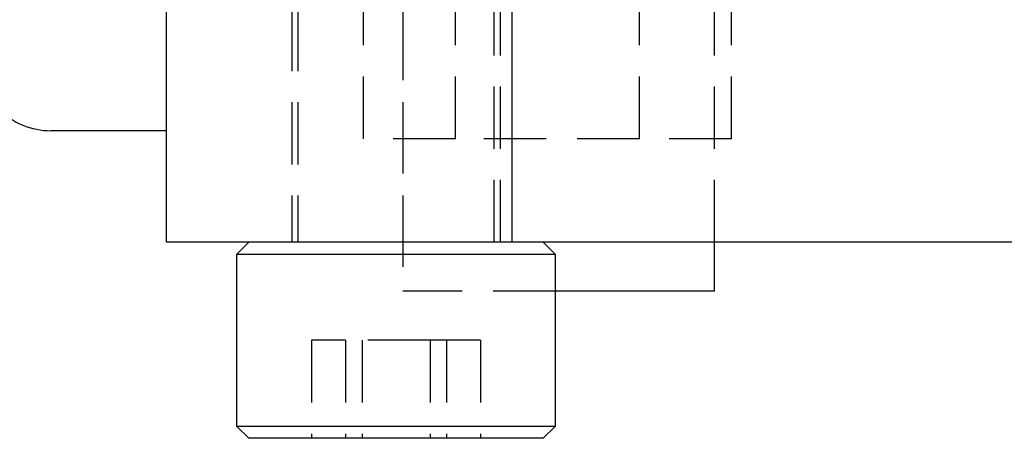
# Model space of a CAD drawing. Extents: x 59 to 746, y 13 to 589.
# Tile 4 of 46: x 222 to 262, y 112 to 129. Entities that reach past the tile are written whole.
import ezdxf

# ---------------------------------------------------------------- set-up
doc = ezdxf.new("R2010")
doc.units = 0
doc.header["$LTSCALE"] = 2
doc.linetypes.add('HIDDEN', pattern=[1.905, 1.27, -0.635])
doc.layers.get('0').update_dxf_attribs({"linetype": 'CONTINUOUS'})

msp = doc.modelspace()

# ---------------------------------------------------------------- linework, layer by layer
at = {"color": 7, "linetype": 'HIDDEN'}
for p, q in [((237.350007, 182.247993), (237.350007, 117.747997)), ((250.050009, 119.747995), (250.050009, 180.247995)), ((227.699415, 129.272994), (227.699415, 124.297996)), ((227.703017, 129.297995), (227.703017, 124.297996)), ((232.823626, 129.272994), (232.823626, 119.747995)), ((233.073627, 129.272994), (233.073627, 119.747995)), ((235.740298, 123.972996), (235.740298, 129.272994)), ((237.350007, 129.272994), (237.350007, 119.747995)), ((239.493077, 123.972996), (239.493077, 129.272994)), ((241.073628, 119.747995), (241.073628, 129.272994)), ((241.323629, 119.747995), (241.323629, 129.272994)), ((246.998628, 123.972996), (246.998628, 129.272994)), ((250.050009, 119.747995), (250.050009, 129.272994)), ((250.751405, 123.972996), (250.751405, 129.272994)), ((239.493077, 123.972996), (235.740298, 123.972996)), ((246.998628, 123.972996), (239.493077, 123.972996)), ((250.751405, 123.972996), (246.998628, 123.972996)), ((243.573629, 117.747997), (237.350007, 117.747997)), ((235.016053, 115.747996), (233.631381, 115.747996)), ((233.631381, 115.747996), (233.631381, 111.747996)), ((238.458299, 115.747996), (235.016053, 115.747996)), ((235.016053, 115.747996), (235.016053, 111.747996)), ((235.688956, 115.747996), (235.688956, 111.747996)), ((240.515874, 115.747996), (238.458299, 115.747996)), ((238.458299, 115.747996), (238.458299, 111.747996)), ((239.131202, 115.747996), (239.131202, 111.747996)), ((240.515874, 115.747996), (240.515874, 111.747996))]:
    msp.add_line(p, q, dxfattribs=at)
at = {"color": 7, "linetype": 'CONTINUOUS'}
for p, q in [((227.704809, 129.297995), (227.704809, 124.297996)), ((227.704809, 129.272994), (227.704809, 119.747995)), ((241.795854, 129.272994), (241.795854, 119.747995)), ((223.004812, 124.297996), (223.003016, 124.297996)), ((227.704809, 124.297996), (223.004812, 124.297996)), ((227.699415, 124.297996), (227.699415, 119.747995)), ((227.704809, 119.747995), (227.699415, 119.747995)), ((241.795854, 119.747995), (227.704809, 119.747995)), ((231.073626, 119.747995), (230.573629, 119.247994)), ((306.354537, 119.747995), (241.795854, 119.747995)), ((243.573629, 119.247994), (243.073628, 119.747995)), ((250.050009, 117.747997), (250.050009, 119.747995)), ((230.573629, 119.247994), (230.573629, 112.247997)), ((242.302791, 119.247994), (230.573629, 119.247994)), ((243.573629, 119.247994), (242.302791, 119.247994)), ((243.573629, 112.247997), (243.573629, 119.247994)), ((250.050009, 117.747997), (243.573629, 117.747997)), ((230.573629, 112.247997), (231.073626, 111.747996)), ((230.573629, 112.247997), (242.302791, 112.247997)), ((242.302791, 112.247997), (243.573629, 112.247997)), ((243.073628, 111.747996), (243.573629, 112.247997)), ((241.900549, 111.747996), (231.073626, 111.747996)), ((243.073628, 111.747996), (241.900549, 111.747996))]:
    msp.add_line(p, q, dxfattribs=at)
for centre in [(223.003017, 127.297995), (223.00481, 127.297995)]:
    msp.add_arc(centre, 3, 179.9838145, 270, dxfattribs=at)

doc.saveas('drawing.dxf')
